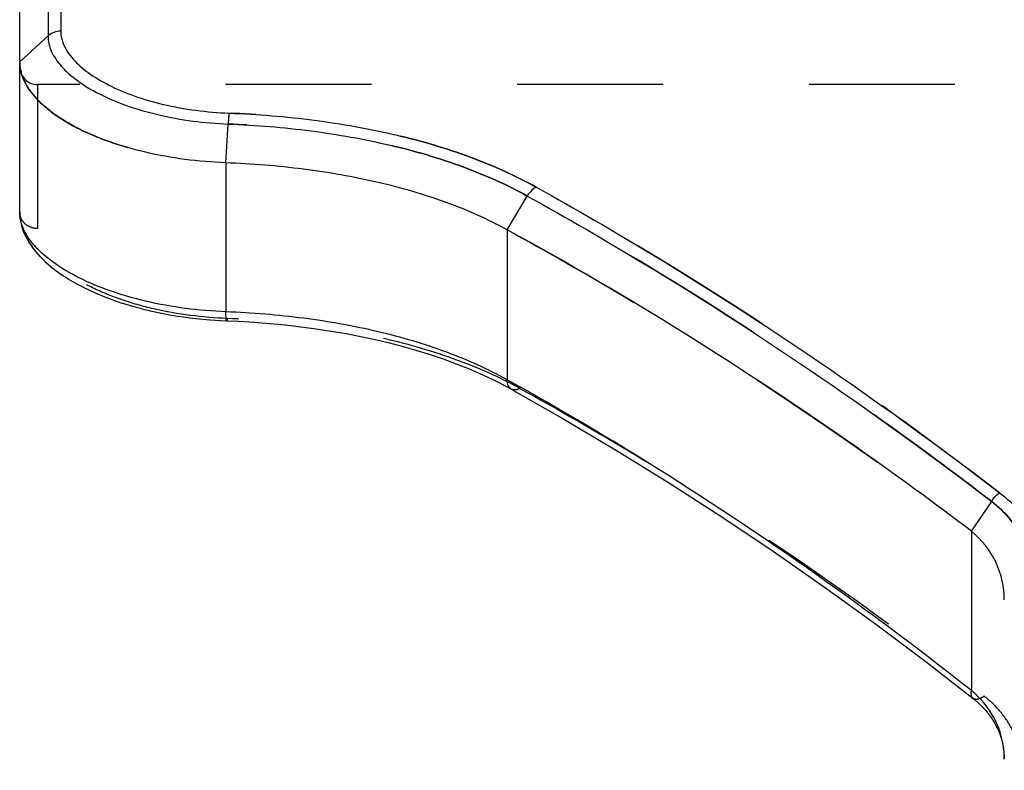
# Model space of a CAD drawing. Header units: millimetres. Extents: x 0 to 1000, y 0 to 1000.
# Tile 1 of 6: x 407 to 451, y 414 to 447. Entities that reach past the tile are written whole.
import ezdxf

# ---------------------------------------------------------------- set-up
doc = ezdxf.new("R2010")
doc.units = ezdxf.units.MM
doc.header["$LTSCALE"] = 65.185185
doc.linetypes.add('HIDDEN', pattern=[0.2, 0.1, -0.1])
for name, color, linetype in [('FASEN', 7, 'CONTINUOUS'), ('KOERPER', 7, 'CONTINUOUS'), ('KONST.EL_MIT_GEO', 7, 'CONTINUOUS')]:
    doc.layers.add(name, color=color, linetype=linetype)

msp = doc.modelspace()

# ---------------------------------------------------------------- linework, layer by layer
at = {"layer": 'FASEN', "color": 7, "linetype": 'Continuous'}
msp.add_line((407, 445.462), (407, 452.95), dxfattribs=at)
at = {"layer": 'FASEN', "color": 8, "linetype": 'HIDDEN'}
for points, knots in [([(407, 445.462), (407, 445.193), (407.143, 444.609), (407.699, 443.816), (408.558, 443.076), (409.698, 442.408), (411.083, 441.834), (412.669, 441.382), (414.401, 441.072), (415.603, 440.972), (416.215, 440.948)], [0, 0, 0, 0, 0.073523, 0.158939, 0.261257, 0.381795, 0.519049, 0.670469, 0.83234, 1, 1, 1, 1]), ([(428.788, 437.953), (430.575, 436.977), (437.737, 432.879), (444.582, 428.231), (449.536, 424.479)], [0, 0, 0, 0, 0.246769, 1, 1, 1, 1])]:
    msp.add_open_spline(points, degree=3, knots=knots, dxfattribs=at)
at = {"layer": 'FASEN', "color": 7, "linetype": 'Continuous'}
for points, knots in [([(416.215, 440.948), (415.603, 440.972), (414.4, 441.072), (412.667, 441.382), (411.081, 441.835), (409.696, 442.408), (408.557, 443.077), (407.698, 443.817), (407.142, 444.61), (407, 445.193), (407, 445.462)], [0, 0, 0, 0, 0.167844, 0.329709, 0.481162, 0.618428, 0.738803, 0.841165, 0.926565, 1, 1, 1, 1]), ([(428.788, 437.953), (427.924, 438.428), (426.034, 439.259), (422.969, 440.144), (419.657, 440.721), (417.374, 440.904), (416.215, 440.948)], [0, 0, 0, 0, 0.227167, 0.47318, 0.733102, 1, 1, 1, 1]), ([(449.536, 424.479), (447.872, 425.739), (441.208, 430.604), (434.198, 435), (428.788, 437.953)], [0, 0, 0, 0, 0.252948, 1, 1, 1, 1]), ([(451, 421.411), (451, 421.98), (450.745, 423.159), (449.991, 424.099), (449.536, 424.479)], [0, 0, 0, 0, 0.489139, 1, 1, 1, 1])]:
    msp.add_open_spline(points, degree=3, knots=knots, dxfattribs=at)
at = {"layer": 'KOERPER', "color": 8, "linetype": 'HIDDEN'}
msp.add_line((592.2, 444.45), (407.8, 444.45), dxfattribs=at)
at = {"layer": 'KONST.EL_MIT_GEO', "color": 7, "linetype": 'Continuous'}
for p, q in [((408.266, 454.216), (408.266, 446.621)), ((408.831, 454.45), (408.831, 446.836)), ((407, 445.462), (408.266, 446.621)), ((407, 438.746), (407, 445.196)), ((416.215, 440.948), (416.315, 442.684)), ((416.215, 440.948), (416.215, 434.288)), ((428.788, 437.953), (429.684, 439.463)), ((407, 438.746), (407.001, 438.673)), ((407.001, 438.679), (407.015, 438.485)), ((407.014, 438.494), (407.047, 438.286)), ((407.046, 438.295), (407.101, 438.075)), ((407.098, 438.084), (407.177, 437.855)), ((407.174, 437.864), (407.277, 437.633)), ((428.788, 437.953), (428.789, 431.248)), ((407.273, 437.642), (407.401, 437.41)), ((407.396, 437.419), (407.55, 437.186)), ((407.544, 437.194), (407.722, 436.965)), ((407.715, 436.973), (407.916, 436.748)), ((407.909, 436.756), (408.134, 436.534)), ((408.125, 436.542), (408.371, 436.327)), ((408.362, 436.334), (408.627, 436.127)), ((408.617, 436.134), (408.901, 435.933)), ((408.891, 435.94), (409.192, 435.747)), ((409.181, 435.753), (409.498, 435.569)), ((409.486, 435.575), (409.818, 435.398)), ((409.807, 435.404), (410.154, 435.235)), ((410.142, 435.241), (410.503, 435.081)), ((410.491, 435.086), (410.865, 434.934)), ((410.852, 434.939), (411.24, 434.796)), ((411.227, 434.8), (411.626, 434.666)), ((411.613, 434.671), (412.024, 434.546)), ((412.009, 434.55), (412.431, 434.434)), ((412.417, 434.438), (412.848, 434.332)), ((412.833, 434.335), (413.274, 434.24)), ((413.259, 434.243), (413.707, 434.157)), ((413.692, 434.16), (414.148, 434.085)), ((414.133, 434.087), (414.596, 434.022)), ((414.58, 434.024), (415.05, 433.971)), ((415.034, 433.972), (415.508, 433.93)), ((415.493, 433.931), (415.971, 433.9)), ((415.956, 433.9), (416.247, 433.887)), ((429.101, 431.073), (428.789, 431.248)), ((429.101, 431.07), (428.789, 431.248)), ((428.609, 431.024), (428.966, 430.831)), ((449.536, 424.479), (450.437, 425.807)), ((449.536, 424.479), (449.536, 417.352))]:
    msp.add_line(p, q, dxfattribs=at)
at = {"layer": 'KONST.EL_MIT_GEO', "color": 8, "linetype": 'HIDDEN'}
for p, q in [((407, 445.462), (407, 445.196)), ((407.8, 444.45), (407.8, 438.011)), ((407.001, 438.682), (407.001, 438.679)), ((416.252, 433.991), (416.278, 433.99)), ((416.252, 433.991), (416.278, 433.99)), ((416.767, 433.863), (416.776, 433.863)), ((417.465, 433.822), (417.481, 433.82)), ((418.165, 433.767), (418.18, 433.766)), ((418.859, 433.701), (418.875, 433.699)), ((419.547, 433.623), (419.563, 433.621)), ((420.229, 433.532), (420.245, 433.53)), ((420.903, 433.43), (420.918, 433.427)), ((421.568, 433.316), (421.583, 433.313)), ((422.223, 433.189), (422.239, 433.186)), ((422.869, 433.051), (422.884, 433.048)), ((423.504, 432.901), (423.519, 432.898)), ((424.127, 432.74), (424.141, 432.736)), ((424.737, 432.566), (424.751, 432.562)), ((425.335, 432.381), (425.348, 432.376)), ((425.918, 432.184), (425.931, 432.179)), ((426.487, 431.975), (426.5, 431.97)), ((427.04, 431.755), (427.053, 431.75)), ((427.578, 431.524), (427.59, 431.518)), ((428.099, 431.281), (428.11, 431.275)), ((428.602, 431.027), (428.609, 431.024)), ((431.231, 429.545), (431.243, 429.539)), ((433.616, 428.132), (433.627, 428.125)), ((435.981, 426.668), (435.993, 426.661)), ((438.327, 425.156), (438.339, 425.149)), ((440.652, 423.597), (440.664, 423.589)), ((442.956, 421.992), (442.967, 421.984)), ((445.237, 420.341), (445.248, 420.333)), ((447.494, 418.647), (447.506, 418.639)), ((449.664, 416.96), (449.674, 416.951)), ((449.841, 416.807), (449.85, 416.798)), ((450.008, 416.645), (450.016, 416.636)), ((450.163, 416.476), (450.172, 416.466)), ((450.308, 416.298), (450.315, 416.289)), ((450.44, 416.113), (450.447, 416.103)), ((450.56, 415.921), (450.566, 415.911)), ((450.666, 415.722), (450.671, 415.712)), ((450.759, 415.517), (450.763, 415.506)), ((450.837, 415.305), (450.84, 415.294)), ((450.9, 415.088), (450.903, 415.077)), ((450.949, 414.864), (450.951, 414.853)), ((450.982, 414.636), (450.983, 414.625)), ((450.998, 414.402), (450.998, 414.391))]:
    msp.add_line(p, q, dxfattribs=at)
at = {"layer": 'KONST.EL_MIT_GEO', "color": 7, "linetype": 'Continuous'}
for points in [[(416.247, 433.887), (416.776, 433.863), (417.481, 433.82), (418.18, 433.766), (418.875, 433.699), (419.563, 433.621), (420.245, 433.53), (420.918, 433.427), (421.583, 433.313), (422.239, 433.186), (422.884, 433.048), (423.519, 432.898), (424.141, 432.736), (424.751, 432.562), (425.348, 432.376), (425.931, 432.179), (426.5, 431.97), (427.053, 431.75), (427.59, 431.518), (428.11, 431.275), (428.614, 431.021)], [(428.966, 430.831), (431.243, 429.539), (433.627, 428.125), (435.993, 426.661), (438.339, 425.149), (440.664, 423.589), (442.967, 421.984), (445.248, 420.333), (447.506, 418.639), (449.605, 417.007)], [(449.605, 417.007), (449.674, 416.951), (449.85, 416.798), (450.016, 416.636), (450.172, 416.466), (450.315, 416.289), (450.447, 416.103), (450.566, 415.911), (450.671, 415.712), (450.763, 415.506), (450.84, 415.294), (450.903, 415.077), (450.951, 414.853), (450.983, 414.625), (450.998, 414.391), (451, 414.287)]]:
    msp.add_lwpolyline(points, dxfattribs=at)
at = {"layer": 'KONST.EL_MIT_GEO', "color": 8, "linetype": 'HIDDEN'}
for centre, radius, start, end in [((407.8, 445.25), 0.8, 180, 270), ((420.819, 415.346), 17.711, 61.1912, 62.2481), ((446.992, 414.288), 4.008, 359.9998, 1.8205)]:
    msp.add_arc(centre, radius, start, end, dxfattribs=at)
at = {"layer": 'KONST.EL_MIT_GEO', "color": 7, "linetype": 'Continuous'}
msp.add_arc((446.698, 413.958), 4.424, 45.04, 50.1067, dxfattribs=at)
for points, knots in [([(408.266, 446.621), (408.265, 446.392), (408.388, 445.891), (408.865, 445.208), (409.608, 444.564), (410.598, 443.978), (411.806, 443.472), (413.712, 442.921), (415.257, 442.725), (416.315, 442.684)], [0, 0, 0, 0, 0.072015, 0.156317, 0.257979, 0.378178, 0.515687, 0.667786, 1, 1, 1, 1]), ([(408.831, 446.836), (408.728, 446.836), (408.521, 446.8), (408.34, 446.69), (408.266, 446.621)], [0, 0, 0, 0, 0.505398, 1, 1, 1, 1]), ([(408.831, 446.836), (408.833, 446.623), (408.95, 446.158), (409.398, 445.523), (410.091, 444.925), (411.014, 444.379), (412.142, 443.907), (413.925, 443.392), (415.37, 443.209), (416.36, 443.17)], [0, 0, 0, 0, 0.071743, 0.155843, 0.25731, 0.377354, 0.514823, 0.66705, 1, 1, 1, 1]), ([(416.36, 443.17), (416.355, 443.14), (416.334, 442.979), (416.322, 442.816), (416.315, 442.684)], [0, 0, 0, 0, 0.186011, 1, 1, 1, 1]), ([(416.36, 443.17), (417.633, 443.121), (420.134, 442.916), (423.75, 442.275), (427.085, 441.299), (429.139, 440.386), (430.08, 439.864)], [0, 0, 0, 0, 0.268791, 0.528209, 0.77304, 1, 1, 1, 1]), ([(416.315, 442.684), (417.555, 442.636), (419.99, 442.436), (423.512, 441.812), (426.763, 440.861), (428.766, 439.972), (429.684, 439.463)], [0, 0, 0, 0, 0.268567, 0.527895, 0.772807, 1, 1, 1, 1]), ([(430.08, 439.864), (430.042, 439.844), (429.884, 439.739), (429.759, 439.588), (429.684, 439.463)], [0, 0, 0, 0, 0.228486, 1, 1, 1, 1]), ([(430.08, 439.864), (431.837, 438.89), (438.992, 434.734), (445.821, 430.02), (450.785, 426.198)], [0, 0, 0, 0, 0.24279, 1, 1, 1, 1]), ([(429.684, 439.463), (431.445, 438.489), (438.615, 434.335), (445.46, 429.625), (450.437, 425.807)], [0, 0, 0, 0, 0.242859, 1, 1, 1, 1]), ([(416.215, 434.288), (415.011, 434.334), (413.252, 434.557), (411.076, 435.181), (409.692, 435.755), (408.554, 436.419), (407.698, 437.148), (407.144, 437.92), (407, 438.488), (407, 438.747)], [0, 0, 0, 0, 0.331407, 0.483606, 0.621557, 0.74235, 0.844449, 0.928697, 1, 1, 1, 1]), ([(416.247, 433.887), (416.244, 433.887), (416.238, 433.898), (416.23, 433.932), (416.222, 434.011), (416.217, 434.134), (416.215, 434.232), (416.215, 434.288)], [0, 0, 0, 0, 0.024362, 0.077587, 0.276929, 0.591432, 1, 1, 1, 1]), ([(428.789, 431.248), (427.923, 431.73), (426.036, 432.573), (422.975, 433.469), (419.665, 434.056), (417.379, 434.243), (416.215, 434.288)], [0, 0, 0, 0, 0.227999, 0.473119, 0.732123, 1, 1, 1, 1]), ([(428.966, 430.831), (428.904, 430.865), (428.8, 431), (428.785, 431.161), (428.788, 431.248)], [0, 0, 0, 0, 0.445608, 1, 1, 1, 1]), ([(449.536, 417.352), (447.876, 418.663), (441.338, 423.629), (434.421, 428.1), (429.101, 431.073)], [0, 0, 0, 0, 0.25762, 1, 1, 1, 1]), ([(450.437, 425.807), (450.455, 425.848), (450.509, 425.949), (450.632, 426.078), (450.733, 426.162), (450.785, 426.198)], [0, 0, 0, 0, 0.258848, 0.640636, 1, 1, 1, 1]), ([(450.785, 426.198), (451.101, 425.96), (451.673, 425.435), (452.325, 424.499), (452.728, 423.473), (452.825, 422.753), (452.831, 422.397)], [0, 0, 0, 0, 0.265659, 0.517533, 0.760323, 1, 1, 1, 1]), ([(450.437, 425.807), (450.726, 425.581), (451.248, 425.084), (451.836, 424.202), (452.191, 423.238), (452.267, 422.564), (452.266, 422.231)], [0, 0, 0, 0, 0.264585, 0.516076, 0.759248, 1, 1, 1, 1]), ([(449.605, 417.007), (449.564, 417.039), (449.507, 417.16), (449.521, 417.284), (449.536, 417.352)], [0, 0, 0, 0, 0.428323, 1, 1, 1, 1]), ([(450.998, 414.416), (450.982, 414.902), (450.764, 415.897), (450.181, 416.732), (449.824, 417.088)], [0, 0, 0, 0, 0.491207, 1, 1, 1, 1])]:
    msp.add_open_spline(points, degree=3, knots=knots, dxfattribs=at)
at = {"layer": 'KONST.EL_MIT_GEO', "color": 8, "linetype": 'HIDDEN'}
for points, knots in [([(416.36, 443.17), (416.355, 443.14), (416.333, 442.979), (416.322, 442.816), (416.315, 442.684)], [0, 0, 0, 0, 0.185984, 1, 1, 1, 1]), ([(430.08, 439.864), (429.139, 440.386), (427.085, 441.299), (423.75, 442.275), (420.134, 442.916), (417.633, 443.121), (416.36, 443.17)], [0, 0, 0, 0, 0.22696, 0.471791, 0.731209, 1, 1, 1, 1]), ([(429.684, 439.463), (428.766, 439.972), (426.763, 440.861), (423.512, 441.812), (419.99, 442.436), (417.555, 442.636), (416.315, 442.684)], [0, 0, 0, 0, 0.227193, 0.472105, 0.731433, 1, 1, 1, 1]), ([(450.785, 426.198), (449.098, 427.497), (442.454, 432.428), (435.454, 436.885), (430.08, 439.864)], [0, 0, 0, 0, 0.257346, 1, 1, 1, 1]), ([(450.437, 425.807), (448.746, 427.104), (442.084, 432.031), (435.069, 436.484), (429.684, 439.463)], [0, 0, 0, 0, 0.257275, 1, 1, 1, 1]), ([(407.8, 438.011), (407.696, 438.011), (407.489, 438.048), (407.224, 438.209), (407.043, 438.453), (407, 438.65), (407, 438.746)], [0, 0, 0, 0, 0.259486, 0.513497, 0.759609, 1, 1, 1, 1]), ([(416.278, 433.99), (415.175, 434.032), (413.562, 434.233), (411.564, 434.796), (410.29, 435.315), (409.241, 435.914), (408.45, 436.571), (407.936, 437.265), (407.8, 437.778), (407.8, 438.011)], [0, 0, 0, 0, 0.331821, 0.484453, 0.622924, 0.744137, 0.84629, 0.929966, 1, 1, 1, 1]), ([(416.278, 433.99), (416.274, 433.964), (416.268, 433.93), (416.258, 433.897), (416.25, 433.887), (416.247, 433.887)], [0, 0, 0, 0, 0.719254, 0.911563, 1, 1, 1, 1]), ([(416.278, 433.99), (416.274, 433.964), (416.268, 433.93), (416.258, 433.897), (416.25, 433.887), (416.247, 433.887)], [0, 0, 0, 0, 0.719245, 0.911557, 1, 1, 1, 1]), ([(429.354, 430.865), (428.451, 431.362), (426.485, 432.228), (423.3, 433.149), (419.861, 433.751), (417.486, 433.943), (416.278, 433.99)], [0, 0, 0, 0, 0.228182, 0.473426, 0.732365, 1, 1, 1, 1]), ([(429.354, 430.865), (429.29, 430.829), (429.161, 430.779), (429.019, 430.802), (428.966, 430.831)], [0, 0, 0, 0, 0.546077, 1, 1, 1, 1]), ([(429.354, 430.865), (431.118, 429.894), (438.308, 425.737), (445.147, 420.98), (450.101, 417.105)], [0, 0, 0, 0, 0.242518, 1, 1, 1, 1]), ([(450.437, 425.807), (450.456, 425.848), (450.509, 425.949), (450.632, 426.078), (450.733, 426.162), (450.785, 426.198)], [0, 0, 0, 0, 0.258882, 0.640665, 1, 1, 1, 1]), ([(452.266, 422.231), (452.267, 422.564), (452.191, 423.238), (451.836, 424.202), (451.248, 425.084), (450.726, 425.581), (450.437, 425.807)], [0, 0, 0, 0, 0.240758, 0.48395, 0.735428, 1, 1, 1, 1]), ([(450.101, 417.105), (450.055, 417.072), (449.947, 417.007), (449.775, 416.947), (449.646, 416.975), (449.605, 417.007)], [0, 0, 0, 0, 0.320428, 0.708543, 1, 1, 1, 1]), ([(450.101, 417.105), (450.055, 417.072), (449.947, 417.007), (449.775, 416.947), (449.646, 416.975), (449.605, 417.007)], [0, 0, 0, 0, 0.320428, 0.708543, 1, 1, 1, 1]), ([(451.8, 413.791), (451.8, 414.1), (451.728, 414.725), (451.396, 415.619), (450.851, 416.436), (450.368, 416.896), (450.101, 417.105)], [0, 0, 0, 0, 0.241073, 0.484655, 0.736189, 1, 1, 1, 1])]:
    msp.add_open_spline(points, degree=3, knots=knots, dxfattribs=at)
for points in [[(428.789, 431.248), (428.893, 431.19), (428.997, 431.132), (429.101, 431.073)], [(449.536, 417.352), (449.635, 417.269), (449.732, 417.18), (449.824, 417.088)], [(450.998, 414.416), (450.999, 414.373), (451, 414.331), (451, 414.288)]]:
    msp.add_open_spline(points, degree=3, dxfattribs=at)

doc.saveas('drawing.dxf')
